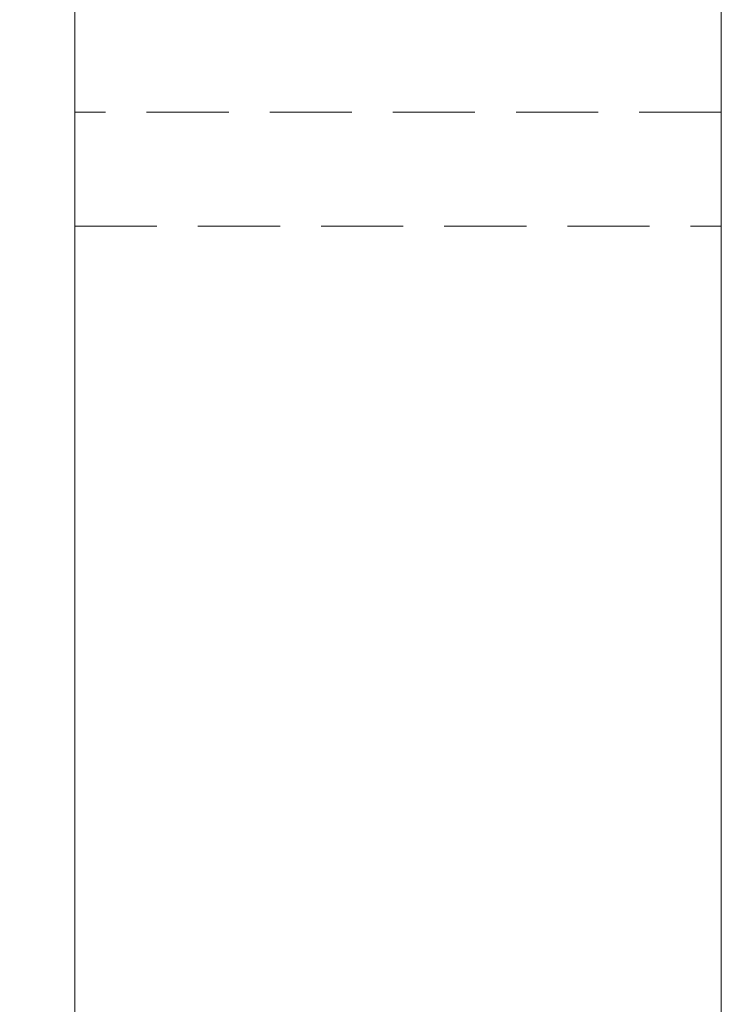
# Model space of a CAD drawing. Header units: millimetres. Extents: x 15 to 428, y 5 to 292.
# Tile 144 of 150: x 244 to 255, y 230 to 245. Entities that reach past the tile are written whole.
import ezdxf

# ---------------------------------------------------------------- set-up
doc = ezdxf.new("R2010")
doc.units = ezdxf.units.MM
doc.header["$PDSIZE"] = -1
doc.linetypes.add('HIDDEN', pattern=[1.905, 1.27, -0.635])
doc.dimstyles.new('ISO-25', dxfattribs={"dimtxt": 2.5, "dimasz": 2.5, "dimexe": 1.25, "dimexo": 0.625, "dimtad": 1, "dimtxsty": 'Standard', "dimcen": 2.5, "dimadec": 0, "dimazin": 0, "dimtfac": 1, "dimtmove": 0, "dimatfit": 3, "dimfxl": 0, "dimarcsym": 0})

# ---------------------------------------------------------------- blocks, each defined once
blk = doc.blocks.new('*D25')
at = {"color": 4, "lineweight": -2, "transparency": 16777216}
for p, q in [((243.757, 259.194), (223.681, 259.194)), ((224.681, 256.694), (224.681, 232.176)), ((224.681, 201.694), (224.681, 226.212)), ((243.757, 199.194), (223.681, 199.194))]:
    blk.add_line(p, q, dxfattribs=at)
at = {"color": 4, "transparency": 16777216}
for points in [[(224.264, 256.694), (225.097, 256.694), (224.681, 259.194)], [(224.264, 201.694), (225.097, 201.694), (224.681, 199.194)]]:
    blk.add_solid(points, dxfattribs=at)
at = {"layer": 'Defpoints', "color": 0, "transparency": 16777216}
for p in [(244.757, 259.194), (224.681, 199.194), (244.757, 199.194)]:
    blk.add_point(p, dxfattribs=at)
at = {"color": 4, "transparency": 16777216, "insert": (224.681, 229.194), "char_height": 2.5, "attachment_point": 5}
blk.add_mtext('30,00', dxfattribs=at)

msp = doc.modelspace()

# ---------------------------------------------------------------- linework, layer by layer
at = {"color": 7, "linetype": 'Continuous', "lineweight": 15}
for p, q in [((244.757, 199.194), (244.757, 249.194)), ((254.757, 199.194), (254.757, 249.194))]:
    msp.add_line(p, q, dxfattribs=at)
at = {"color": 7, "linetype": 'HIDDEN', "lineweight": 0}
for p, q in [((254.757, 243.459), (244.757, 243.459)), ((244.757, 241.694), (254.757, 241.694))]:
    msp.add_line(p, q, dxfattribs=at)

# ---------------------------------------------------------------- dimensions: what is measured, and where the dimension line sits
dim = msp.add_linear_dim(base=(224.681, 199.194), p1=(244.757, 259.194), p2=(244.757, 199.194), angle=90, dimstyle='ISO-25', override={"dimexe": 1, "dimexo": 1, "dimgap": 1.524, "dimtih": 1, "dimtoh": 1, "dimlfac": 0.5, "dimzin": 0, "dimclrd": 4, "dimclre": 4, "dimclrt": 4, "dimadec": 2, "dimtzin": 0})
dim.commit()
dim.dimension.update_dxf_attribs({"geometry": '*D25', "text_midpoint": (224.681, 229.194)})

doc.saveas('drawing.dxf')
